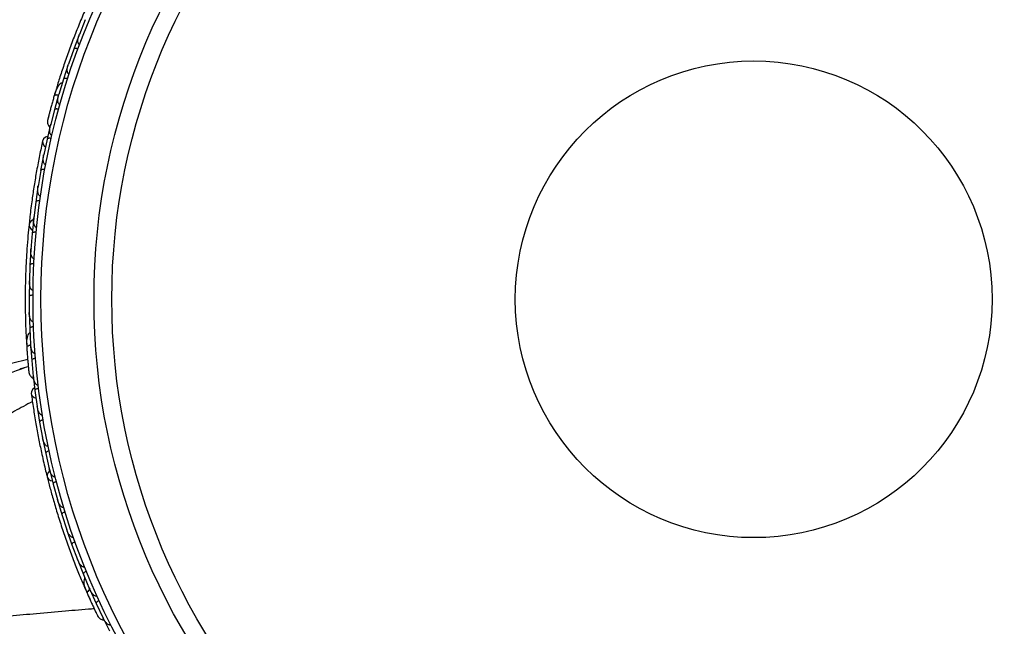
# Model space of a CAD drawing. Header units: millimetres. Extents: x 59 to 109, y 26 to 144.
# Tile 32 of 158: x 81.08 to 87.33, y 43.39 to 47.24. Entities that reach past the tile are written whole.
import ezdxf

# ---------------------------------------------------------------- set-up
doc = ezdxf.new("R2010")
doc.units = ezdxf.units.MM
doc.styles.add('SLDTEXTSTYLE0', font='TXT', dxfattribs={"width": 0.75})
doc.dimstyles.new('SLDDIMSTYLE2', dxfattribs={"dimtxt": 3.5, "dimasz": 3.302, "dimexe": 0, "dimexo": 0.0625, "dimgap": 0.875, "dimtad": 1, "dimlfac": 20, "dimrnd": 1e-09, "dimzin": 12, "dimdsep": 46, "dimtxsty": 'SLDTEXTSTYLE0', "dimsah": 1, "dimcen": 0.09, "dimadec": 0, "dimazin": 3, "dimtfac": 1, "dimtofl": 0, "dimtmove": 0, "dimatfit": 3, "dimfxl": 0, "dimfrac": 2, "dimtolj": 1, "dimtzin": 12, "dimarcsym": 0})

# ---------------------------------------------------------------- blocks, each defined once
blk = doc.blocks.new('_D_2')
at = {"color": 7, "linetype": 'Continuous', "lineweight": 18}
for p, q in [((75.8997, 58.7227), (102.5588, 58.7227)), ((101.5588, 58.7227), (101.5588, 26.2227)), ((75.8997, 26.2227), (102.5588, 26.2227))]:
    blk.add_line(p, q, dxfattribs=at)
for points in [[(101.5588, 58.7227), (101.0508, 55.4207), (102.0668, 55.4207)], [(101.5588, 26.2227), (102.0668, 29.5247), (101.0508, 29.5247)]]:
    blk.add_solid(points, dxfattribs=at)
at = {"color": 7, "linetype": 'Continuous', "lineweight": 18, "insert": (97.047, 39.7543), "char_height": 3.5, "attachment_point": 1, "rotation": 90, "style": 'SLDTEXTSTYLE0'}
blk.add_mtext('650', dxfattribs=at)

msp = doc.modelspace()

# ---------------------------------------------------------------- linework, layer by layer
at = {"color": 7, "linetype": 'Continuous', "lineweight": 25}
for p, q in [((81.5007, 47.23894), (81.46313, 47.14549)), ((81.46175, 47.14305), (81.42705, 47.05173)), ((81.46585, 47.15226), (81.46313, 47.14556)), ((81.42712, 47.05169), (81.39358, 46.95643)), ((81.39233, 46.95398), (81.36156, 46.86094)), ((81.39588, 46.96297), (81.39355, 46.95641)), ((81.36163, 46.86091), (81.33222, 46.76393)), ((81.33105, 46.76135), (81.30427, 46.66657)), ((81.31747, 46.80241), (81.30489, 46.76034)), ((81.33405, 46.76998), (81.33217, 46.76385)), ((81.30434, 46.66654), (81.27908, 46.56777)), ((81.2806, 46.5759), (81.25778, 46.47961)), ((81.28047, 46.57323), (81.27903, 46.56763)), ((81.25786, 46.47957), (81.23677, 46.37996)), ((81.23822, 46.3868), (81.23682, 46.38029)), ((81.23583, 46.37729), (81.21732, 46.28067)), ((81.21739, 46.28064), (81.20081, 46.18076)), ((81.19999, 46.17807), (81.1858, 46.08118)), ((81.20202, 46.18808), (81.20083, 46.18104)), ((81.18588, 46.08116), (81.17374, 45.98101)), ((81.17304, 45.9783), (81.16314, 45.88114)), ((81.17465, 45.98855), (81.17374, 45.98123)), ((81.16321, 45.88113), (81.15548, 45.78072)), ((81.1549, 45.77799), (81.14926, 45.68057)), ((81.15606, 45.78826), (81.15547, 45.78087)), ((81.14934, 45.68055), (81.14599, 45.57989)), ((81.14554, 45.57713), (81.14416, 45.47944)), ((81.14624, 45.58718), (81.14598, 45.57995)), ((81.14424, 45.47943), (81.14531, 45.37844)), ((81.14523, 45.38538), (81.14529, 45.37841)), ((81.14497, 45.37572), (81.14788, 45.27776)), ((81.14796, 45.27776), (81.15348, 45.17657)), ((81.12646, 45.20768), (81.12904, 45.16385)), ((81.15314, 45.18287), (81.15347, 45.17648)), ((81.15327, 45.17374), (81.16052, 45.07552)), ((81.13524, 45.0805), (81.03292, 45.05529)), ((81.16059, 45.07552), (81.17064, 44.97406)), ((81.16929, 44.98222), (81.18078, 44.88393)), ((81.17008, 44.97967), (81.17064, 44.97391)), ((81.18086, 44.88393), (81.19512, 44.78311)), ((81.19414, 44.79003), (81.19505, 44.78344)), ((81.19514, 44.78027), (81.2108, 44.68315)), ((81.21087, 44.68315), (81.22945, 44.58362)), ((81.22809, 44.59091), (81.22938, 44.58389)), ((81.2296, 44.58081), (81.24941, 44.48491)), ((81.24949, 44.48492), (81.27233, 44.38666)), ((81.27061, 44.39405), (81.27226, 44.38687)), ((81.27261, 44.38387), (81.29653, 44.28919)), ((81.29661, 44.2892), (81.32368, 44.1922)), ((81.32165, 44.19948), (81.32362, 44.19234)), ((81.32407, 44.18944), (81.35209, 44.09596)), ((81.35217, 44.09597), (81.38346, 44.00024)), ((81.38119, 44.00717), (81.38342, 44.00029)), ((81.38397, 43.99749), (81.41609, 43.90522)), ((81.41616, 43.90524), (81.45171, 43.81071)), ((81.44927, 43.8172), (81.4517, 43.81067)), ((81.45232, 43.80803), (81.48856, 43.71698)), ((81.48864, 43.717), (81.52843, 43.6238)), ((81.4924, 43.6438), (81.49579, 43.63595)), ((81.52595, 43.62961), (81.52845, 43.62371)), ((81.5292, 43.62107), (81.56961, 43.53125)), ((81.56968, 43.53128), (81.61382, 43.43938)), ((81.60976, 43.44658), (81.65417, 43.35815)), ((81.61138, 43.44445), (81.61387, 43.43924))]:
    msp.add_line(p, q, dxfattribs=at)
at = {"color": 1, "linetype": 'Continuous', "lineweight": 25, "flags": 128}
for points in [[(81.33105, 46.76041), (81.32787, 46.76071), (81.32005, 46.76098), (81.31342, 46.76046), (81.30823, 46.75917), (81.30468, 46.75717), (81.30292, 46.75453)], [(81.15359, 45.17286), (81.15049, 45.17205), (81.14306, 45.16963), (81.137, 45.16687), (81.13257, 45.16389), (81.12992, 45.1608), (81.12916, 45.15771)], [(81.52981, 43.62035), (81.52717, 43.61854), (81.52101, 43.61371), (81.51627, 43.60905), (81.51312, 43.60473), (81.51169, 43.60092), (81.51203, 43.59777)]]:
    msp.add_lwpolyline(points, dxfattribs=at)
at = {"color": 7, "linetype": 'Continuous', "lineweight": 25, "flags": 128}
for points in [[(81.28938, 46.70704), (81.28949, 46.70738), (81.28961, 46.70768)], [(81.26149, 46.49672), (81.24842, 46.49216), (81.23584, 46.48199), (81.22957, 46.46836), (81.23052, 46.45328), (81.23857, 46.43897), (81.24713, 46.43107)], [(81.17196, 45.9696), (81.15854, 45.96294), (81.14769, 45.95132), (81.14342, 45.93715), (81.14636, 45.92248), (81.15608, 45.90944), (81.16496, 45.90299)], [(81.13269, 45.10846), (81.13268, 45.10881), (81.13268, 45.10914)], [(81.17841, 44.90128), (81.16769, 44.89253), (81.15935, 44.87866), (81.15811, 44.86371), (81.16417, 44.84986), (81.17663, 44.83918), (81.18737, 44.83468)], [(81.27457, 44.37533), (81.26423, 44.36448), (81.25801, 44.34985), (81.25885, 44.33507), (81.26663, 44.3223), (81.28022, 44.31336), (81.29077, 44.31035)]]:
    msp.add_lwpolyline(points, dxfattribs=at)
at = {"color": 7, "linetype": 'Continuous', "lineweight": 25}
for radius in [4.575, 4.525, 4.188, 4.075, 1.51349]:
    msp.add_circle((85.74405, 45.46342), radius, dxfattribs=at)
for centre, start, end in [((81.34228, 46.79713), 113.619202, 159.098962), ((81.15158, 45.2112), 133.619202, 179.098962), ((81.5148, 43.6557), 153.619202, 199.098962)]:
    msp.add_arc(centre, 0.02567, start, end, dxfattribs=at)
for points, knots in [([(81.58357, 47.48359), (81.57359, 47.46282), (81.55367, 47.42138), (81.51805, 47.34338), (81.48065, 47.25697), (81.44272, 47.1642), (81.40621, 47.06867), (81.37254, 46.97459), (81.34243, 46.8845), (81.32628, 46.83219), (81.31821, 46.80601)], [0, 0, 0, 0, 0.1251424, 0.2497929, 0.374676, 0.4998622, 0.6249666, 0.7502587, 0.8750633, 1, 1, 1, 1]), ([(81.4646, 47.08112), (81.46453, 47.08115), (81.46335, 47.08157), (81.46095, 47.08299), (81.45771, 47.08686), (81.4542, 47.09582), (81.45372, 47.11014), (81.45661, 47.12793), (81.4604, 47.13984), (81.46271, 47.14573), (81.46274, 47.14581)], [0, 0, 0, 0, 0.0028352, 0.050977, 0.1103366, 0.2078119, 0.4531845, 0.7216401, 0.9964148, 1, 1, 1, 1]), ([(81.45405, 47.05293), (81.45384, 47.05301), (81.45119, 47.05397), (81.44595, 47.05544), (81.43888, 47.05637), (81.43266, 47.05599), (81.42864, 47.05434), (81.42728, 47.05259), (81.42697, 47.05175), (81.42695, 47.05172)], [0, 0, 0, 0, 0.016652, 0.2070285, 0.3985507, 0.5993597, 0.831024, 0.9934916, 1, 1, 1, 1]), ([(81.39785, 46.89211), (81.39695, 46.89246), (81.39498, 46.89324), (81.39197, 46.89595), (81.38854, 46.90161), (81.38511, 46.91661), (81.38714, 46.9359), (81.39122, 46.95101), (81.39316, 46.95668), (81.39319, 46.95675)], [0, 0, 0, 0, 0.03885738, 0.08481202, 0.16293798, 0.31269578, 0.73690509, 0.9964149, 1, 1, 1, 1]), ([(81.35463, 46.83727), (81.3525, 46.83669), (81.3455, 46.83476), (81.33146, 46.82313), (81.31561, 46.79712), (81.30723, 46.76901), (81.3029, 46.75449)], [0, 0, 0, 0, 0.0722062, 0.2380923, 0.6065513, 1, 1, 1, 1]), ([(81.38847, 46.86327), (81.38696, 46.86371), (81.38296, 46.86488), (81.37649, 46.86589), (81.36969, 46.86588), (81.36435, 46.86449), (81.36213, 46.8625), (81.36155, 46.86118), (81.36147, 46.86093), (81.36146, 46.8609)], [0, 0, 0, 0, 0.11561, 0.3057804, 0.50122242, 0.72569819, 0.95034449, 0.99348532, 1, 1, 1, 1]), ([(81.30382, 46.75764), (81.30115, 46.74843), (81.29584, 46.73005), (81.28783, 46.70155), (81.28033, 46.67421), (81.2737, 46.64941), (81.26819, 46.6284), (81.26414, 46.61268), (81.26159, 46.60263), (81.2613, 46.60142), (81.26116, 46.60082)], [0, 0, 0, 0, 0.1253341, 0.2502351, 0.3757048, 0.5015073, 0.6270811, 0.7524027, 0.8783335, 1, 1, 1, 1]), ([(81.33143, 46.75887), (81.33091, 46.75897), (81.32518, 46.76002), (81.31617, 46.76008), (81.30656, 46.75874), (81.30347, 46.75624), (81.30295, 46.75465), (81.30292, 46.75453)], [0, 0, 0, 0, 0.0316493, 0.3464731, 0.6613851, 0.9762941, 1, 1, 1, 1]), ([(81.33922, 46.69959), (81.33857, 46.69979), (81.33686, 46.70034), (81.33395, 46.70238), (81.33035, 46.70705), (81.32608, 46.71937), (81.32606, 46.73933), (81.32931, 46.75575), (81.33176, 46.76407), (81.33178, 46.76415)], [0, 0, 0, 0, 0.0273886, 0.0721385, 0.1418849, 0.2690946, 0.6203421, 0.9964192, 1, 1, 1, 1]), ([(81.29418, 46.72404), (81.29416, 46.72394), (81.2925, 46.71825), (81.29093, 46.71259), (81.28938, 46.70703)], [0, 0, 0, 0, 0.0174037, 1, 1, 1, 1]), ([(81.33103, 46.67002), (81.3295, 46.6704), (81.32546, 46.67139), (81.31895, 46.67211), (81.31216, 46.67181), (81.30689, 46.6702), (81.30476, 46.66813), (81.30424, 46.66678), (81.30417, 46.66653), (81.30416, 46.6665)], [0, 0, 0, 0, 0.1153787, 0.305714, 0.5012752, 0.7256734, 0.9502371, 0.9934744, 1, 1, 1, 1]), ([(81.26117, 46.60092), (81.26064, 46.59675), (81.2596, 46.58859), (81.26177, 46.57666), (81.26628, 46.56652), (81.27083, 46.55911), (81.27465, 46.55624), (81.27575, 46.55542)], [0, 0, 0, 0, 0.25091, 0.490928, 0.714443, 0.9181712, 1, 1, 1, 1]), ([(81.26811, 46.62817), (81.26624, 46.62091), (81.26249, 46.60638), (81.26162, 46.6028), (81.26119, 46.60102)], [0, 0, 0, 0, 0.4997894, 1, 1, 1, 1]), ([(81.28884, 46.50351), (81.28844, 46.5036), (81.28698, 46.50396), (81.28422, 46.50544), (81.28051, 46.5093), (81.27575, 46.51937), (81.27419, 46.53424), (81.27526, 46.55175), (81.27728, 46.56249), (81.2786, 46.56786), (81.27862, 46.56794)], [0, 0, 0, 0, 0.0165279, 0.0607653, 0.1238722, 0.2334997, 0.5249132, 0.7588895, 0.9964268, 1, 1, 1, 1]), ([(81.22978, 46.46942), (81.22324, 46.43932), (81.21079, 46.38207), (81.19222, 46.28471), (81.17612, 46.18994), (81.16171, 46.09226), (81.15113, 46.01095), (81.14585, 45.95921), (81.14432, 45.94421)], [0, 0, 0, 0, 0.2180556, 0.4147202, 0.5912036, 0.7489875, 0.9272426, 1, 1, 1, 1]), ([(81.28442, 46.48436), (81.28288, 46.48467), (81.2788, 46.48549), (81.27226, 46.48594), (81.26549, 46.48536), (81.26029, 46.48354), (81.25825, 46.48138), (81.25779, 46.48002), (81.25773, 46.47977), (81.25772, 46.47973)], [0, 0, 0, 0, 0.1152798, 0.3056806, 0.5012898, 0.7256609, 0.9501956, 0.9934701, 1, 1, 1, 1]), ([(81.2493, 46.31657), (81.24823, 46.31684), (81.24686, 46.31719), (81.24433, 46.31863), (81.24058, 46.32202), (81.23711, 46.32893), (81.2335, 46.34278), (81.23321, 46.36017), (81.23513, 46.37428), (81.23634, 46.38024), (81.23636, 46.38032)], [0, 0, 0, 0, 0.0439924, 0.0565425, 0.1182118, 0.2485839, 0.3779124, 0.7339208, 0.9964229, 1, 1, 1, 1]), ([(81.24372, 46.28662), (81.2435, 46.28666), (81.24073, 46.28715), (81.23531, 46.28769), (81.22819, 46.28738), (81.22212, 46.28595), (81.21845, 46.28363), (81.21742, 46.28168), (81.21725, 46.28081), (81.21725, 46.28077)], [0, 0, 0, 0, 0.0163611, 0.206885, 0.3985455, 0.5994314, 0.8309806, 0.9934816, 1, 1, 1, 1]), ([(81.21614, 46.11817), (81.21532, 46.11833), (81.21374, 46.11863), (81.21096, 46.12005), (81.20698, 46.12359), (81.20338, 46.1301), (81.19919, 46.1436), (81.19812, 46.16085), (81.19942, 46.17505), (81.20036, 46.181), (81.20037, 46.18108)], [0, 0, 0, 0, 0.0336188, 0.0647198, 0.1259403, 0.2511281, 0.3754616, 0.735616, 0.9964191, 1, 1, 1, 1]), ([(81.21192, 46.08829), (81.21035, 46.08846), (81.20622, 46.08892), (81.19966, 46.08879), (81.19297, 46.0876), (81.18795, 46.0853), (81.18611, 46.08296), (81.18577, 46.08155), (81.18573, 46.08129), (81.18573, 46.08126)], [0, 0, 0, 0, 0.1157169, 0.3058088, 0.5011944, 0.7257089, 0.9503963, 0.9934905, 1, 1, 1, 1]), ([(81.19181, 45.91926), (81.19124, 45.91933), (81.18944, 45.91956), (81.18636, 45.92097), (81.18087, 45.92581), (81.17679, 45.93449), (81.1719, 45.9536), (81.17194, 45.9693), (81.17328, 45.98121), (81.17329, 45.98129)], [0, 0, 0, 0, 0.02335, 0.0734618, 0.134698, 0.325553, 0.4727956, 0.9964114, 1, 1, 1, 1]), ([(81.14354, 45.93879), (81.14126, 45.91587), (81.13672, 45.8701), (81.12992, 45.78462), (81.12433, 45.69064), (81.12042, 45.59049), (81.11878, 45.48824), (81.11932, 45.38831), (81.12184, 45.29336), (81.12456, 45.23867), (81.12592, 45.21132)], [0, 0, 0, 0, 0.1251424, 0.2497929, 0.374676, 0.4998622, 0.6249666, 0.7502587, 0.8750633, 1, 1, 1, 1]), ([(81.18892, 45.88937), (81.18735, 45.88948), (81.18319, 45.88976), (81.17665, 45.88933), (81.17002, 45.88785), (81.16511, 45.88533), (81.16336, 45.8829), (81.16309, 45.88148), (81.16306, 45.88122), (81.16306, 45.88119)], [0, 0, 0, 0, 0.11581192, 0.30583711, 0.50117443, 0.72571967, 0.95043997, 0.99349487, 1, 1, 1, 1]), ([(81.17624, 45.71984), (81.17592, 45.71986), (81.17483, 45.71992), (81.17241, 45.72052), (81.16912, 45.72238), (81.16432, 45.72727), (81.16032, 45.73513), (81.15484, 45.75338), (81.1542, 45.76893), (81.15501, 45.78086), (81.15502, 45.78095)], [0, 0, 0, 0, 0.0130732, 0.044023, 0.1002245, 0.1663566, 0.3297208, 0.4739231, 0.9964125, 1, 1, 1, 1]), ([(81.17466, 45.68988), (81.17443, 45.68989), (81.17161, 45.69001), (81.16617, 45.68984), (81.15915, 45.68859), (81.15333, 45.68636), (81.14999, 45.68357), (81.14923, 45.68149), (81.14918, 45.6806), (81.14918, 45.68057)], [0, 0, 0, 0, 0.01674193, 0.20707182, 0.39855042, 0.59933539, 0.83103755, 0.9934948, 1, 1, 1, 1]), ([(81.1694, 45.51991), (81.16933, 45.5199), (81.16807, 45.5199), (81.16533, 45.52041), (81.16096, 45.52294), (81.15459, 45.53016), (81.14924, 45.54345), (81.14588, 45.56116), (81.14537, 45.57364), (81.14552, 45.57997), (81.14553, 45.58005)], [0, 0, 0, 0, 0.0028352, 0.050977, 0.1103366, 0.2078119, 0.4531845, 0.7216401, 0.9964148, 1, 1, 1, 1]), ([(81.16912, 45.48981), (81.1689, 45.48981), (81.16608, 45.48981), (81.16065, 45.4894), (81.15369, 45.48785), (81.14798, 45.48537), (81.14476, 45.48244), (81.14409, 45.48033), (81.14408, 45.47944), (81.14407, 45.4794)], [0, 0, 0, 0, 0.016652, 0.2070285, 0.3985507, 0.5993597, 0.831024, 0.9934916, 1, 1, 1, 1]), ([(81.17131, 45.31946), (81.17035, 45.31949), (81.16824, 45.31954), (81.16447, 45.32106), (81.15931, 45.32521), (81.15096, 45.33813), (81.14627, 45.35695), (81.14494, 45.37254), (81.14483, 45.37853), (81.14483, 45.37861)], [0, 0, 0, 0, 0.0388574, 0.084812, 0.162938, 0.3126958, 0.7369051, 0.9964149, 1, 1, 1, 1]), ([(81.17237, 45.28915), (81.1708, 45.28905), (81.16664, 45.28879), (81.16021, 45.28751), (81.15383, 45.28518), (81.14929, 45.28205), (81.14788, 45.27943), (81.14779, 45.27798), (81.1478, 45.27772), (81.1478, 45.27769)], [0, 0, 0, 0, 0.11561, 0.3057804, 0.5012224, 0.7256982, 0.9503445, 0.9934853, 1, 1, 1, 1]), ([(81.14946, 45.25315), (81.14766, 45.25187), (81.14174, 45.24766), (81.13252, 45.23194), (81.12653, 45.20207), (81.12827, 45.17279), (81.12916, 45.15767)], [0, 0, 0, 0, 0.0722062, 0.2380923, 0.6065513, 1, 1, 1, 1]), ([(81.12895, 45.16094), (81.12959, 45.15138), (81.13088, 45.13229), (81.13311, 45.10277), (81.13541, 45.07451), (81.13766, 45.04893), (81.13967, 45.02731), (81.14124, 45.01116), (81.14228, 45.00083), (81.14242, 44.9996), (81.14249, 44.99899)], [0, 0, 0, 0, 0.1253341, 0.2502351, 0.3757048, 0.5015073, 0.6270811, 0.7524027, 0.8783335, 1, 1, 1, 1]), ([(81.15448, 45.17154), (81.15395, 45.17145), (81.14821, 45.17048), (81.13972, 45.16746), (81.13115, 45.16291), (81.1291, 45.1595), (81.12916, 45.15783), (81.12916, 45.15771)], [0, 0, 0, 0, 0.0316493, 0.3464731, 0.6613851, 0.9762941, 1, 1, 1, 1]), ([(81.18207, 45.1185), (81.18139, 45.11847), (81.1796, 45.1184), (81.17616, 45.11932), (81.17118, 45.12248), (81.16295, 45.13259), (81.15611, 45.15134), (81.15355, 45.16789), (81.153, 45.17654), (81.153, 45.17662)], [0, 0, 0, 0, 0.0273886, 0.0721385, 0.1418849, 0.2690946, 0.6203421, 0.9964192, 1, 1, 1, 1]), ([(81.13138, 45.12612), (81.13139, 45.12602), (81.13178, 45.12009), (81.13224, 45.11422), (81.13269, 45.10845)], [0, 0, 0, 0, 0.0166893, 1, 1, 1, 1]), ([(81.18448, 45.08791), (81.18292, 45.08774), (81.17878, 45.08729), (81.17242, 45.08575), (81.16614, 45.08314), (81.16174, 45.07983), (81.16044, 45.07715), (81.16042, 45.07571), (81.16044, 45.07545), (81.16044, 45.07541)], [0, 0, 0, 0, 0.1153787, 0.305714, 0.5012752, 0.7256734, 0.9502371, 0.9934744, 1, 1, 1, 1]), ([(81.12609, 45.03255), (81.04099, 45.00128), (80.92242, 44.95772), (80.80166, 44.91407), (80.76758, 44.90175)], [0, 0, 0, 0, 0.7177748, 1, 1, 1, 1]), ([(81.13899, 45.03539), (81.13312, 45.03381), (81.11645, 45.02933), (81.0979, 45.02424), (81.08647, 45.02092), (81.0848, 45.02035), (81.08422, 45.02015)], [0, 0, 0, 0, 0.2829456, 0.8046752, 0.9313002, 1, 1, 1, 1]), ([(81.13968, 45.02706), (81.1404, 45.0196), (81.14184, 45.00467), (81.14225, 45.00101), (81.14246, 44.99918)], [0, 0, 0, 0, 0.4997894, 1, 1, 1, 1]), ([(81.14247, 44.99908), (81.1434, 44.99498), (81.14521, 44.98697), (81.15133, 44.9765), (81.15904, 44.96851), (81.16585, 44.9631), (81.17042, 44.96172), (81.17173, 44.96132)], [0, 0, 0, 0, 0.25091, 0.490928, 0.714443, 0.9181712, 1, 1, 1, 1]), ([(81.20179, 44.91701), (81.20139, 44.91697), (81.19988, 44.9168), (81.19679, 44.91725), (81.19199, 44.91961), (81.18407, 44.92744), (81.17751, 44.94088), (81.17253, 44.9577), (81.17075, 44.96849), (81.17016, 44.97399), (81.17015, 44.97407)], [0, 0, 0, 0, 0.0165279, 0.0607653, 0.1238722, 0.2334997, 0.5249132, 0.7588895, 0.9964268, 1, 1, 1, 1]), ([(81.20418, 44.8975), (81.20263, 44.89727), (81.19852, 44.89665), (81.19222, 44.89484), (81.18606, 44.89198), (81.1818, 44.88848), (81.18061, 44.88576), (81.18065, 44.88432), (81.18068, 44.88406), (81.18068, 44.88403)], [0, 0, 0, 0, 0.1152798, 0.3056806, 0.5012898, 0.7256609, 0.9501956, 0.9934701, 1, 1, 1, 1]), ([(81.15795, 44.86479), (81.1621, 44.83426), (81.16998, 44.7762), (81.18583, 44.67837), (81.20312, 44.5838), (81.22298, 44.48708), (81.24085, 44.40706), (81.25359, 44.35663), (81.25728, 44.34201)], [0, 0, 0, 0, 0.2180556, 0.4147202, 0.5912036, 0.7489875, 0.9272426, 1, 1, 1, 1]), ([(81.22857, 44.72782), (81.22748, 44.72771), (81.22607, 44.72757), (81.22319, 44.72806), (81.21852, 44.72996), (81.21288, 44.73527), (81.20476, 44.74705), (81.19854, 44.76329), (81.19552, 44.77721), (81.19461, 44.78322), (81.1946, 44.78331)], [0, 0, 0, 0, 0.0439924, 0.0565425, 0.1182118, 0.2485839, 0.3779124, 0.7339208, 0.9964229, 1, 1, 1, 1]), ([(81.23357, 44.69777), (81.23335, 44.69773), (81.23058, 44.69724), (81.2253, 44.6959), (81.21872, 44.69318), (81.21351, 44.68975), (81.21085, 44.68632), (81.21054, 44.68413), (81.21069, 44.68326), (81.21069, 44.68322)], [0, 0, 0, 0, 0.0163611, 0.206885, 0.3985455, 0.5994314, 0.8309806, 0.9934816, 1, 1, 1, 1]), ([(81.26527, 44.53005), (81.26444, 44.52992), (81.26286, 44.52966), (81.25975, 44.53005), (81.25481, 44.532), (81.2492, 44.53689), (81.24065, 44.54814), (81.23374, 44.56399), (81.23011, 44.57778), (81.22895, 44.5837), (81.22894, 44.58378)], [0, 0, 0, 0, 0.03361883, 0.0647198, 0.12594027, 0.25112806, 0.37546159, 0.73561596, 0.99641906, 1, 1, 1, 1]), ([(81.27152, 44.50052), (81.26999, 44.50015), (81.26595, 44.49917), (81.25983, 44.4968), (81.25395, 44.4934), (81.25002, 44.48952), (81.24909, 44.48669), (81.24925, 44.48525), (81.24931, 44.48499), (81.24932, 44.48496)], [0, 0, 0, 0, 0.1157169, 0.3058088, 0.5011944, 0.7257089, 0.9503963, 0.9934905, 1, 1, 1, 1]), ([(81.31044, 44.33481), (81.30988, 44.33469), (81.30811, 44.33429), (81.30473, 44.33455), (81.29792, 44.33723), (81.29111, 44.34399), (81.27998, 44.36027), (81.27465, 44.37504), (81.27184, 44.38669), (81.27182, 44.38677)], [0, 0, 0, 0, 0.02335004, 0.07346177, 0.13469803, 0.32555297, 0.4727956, 0.99641145, 1, 1, 1, 1]), ([(81.2584, 44.33666), (81.2641, 44.31434), (81.27548, 44.26978), (81.29833, 44.18713), (81.32522, 44.0969), (81.3558, 44.00145), (81.38923, 43.90481), (81.42392, 43.81109), (81.45876, 43.72273), (81.48002, 43.67227), (81.49065, 43.64703)], [0, 0, 0, 0, 0.1251424, 0.2497929, 0.374676, 0.4998622, 0.6249666, 0.7502587, 0.8750633, 1, 1, 1, 1]), ([(81.31794, 44.30574), (81.31643, 44.3053), (81.31243, 44.30414), (81.30643, 44.30151), (81.3007, 44.29784), (81.29695, 44.2938), (81.29614, 44.29092), (81.29637, 44.28949), (81.29643, 44.28923), (81.29644, 44.2892)], [0, 0, 0, 0, 0.11581192, 0.30583711, 0.50117443, 0.72571967, 0.95043997, 0.99349487, 1, 1, 1, 1]), ([(81.36401, 44.14209), (81.3637, 44.142), (81.36266, 44.14169), (81.36018, 44.14142), (81.35645, 44.14205), (81.35027, 44.145), (81.34382, 44.15102), (81.33243, 44.16629), (81.32651, 44.18069), (81.32319, 44.19218), (81.32317, 44.19226)], [0, 0, 0, 0, 0.0130732, 0.044023, 0.1002245, 0.1663566, 0.3297208, 0.4739231, 0.9964125, 1, 1, 1, 1]), ([(81.37277, 44.1134), (81.37255, 44.11333), (81.36987, 44.11248), (81.36481, 44.11046), (81.35864, 44.10689), (81.35394, 44.1028), (81.35175, 44.09904), (81.35174, 44.09682), (81.352, 44.09597), (81.35201, 44.09593)], [0, 0, 0, 0, 0.0167419, 0.2070718, 0.3985504, 0.5993354, 0.8310375, 0.9934948, 1, 1, 1, 1]), ([(81.42596, 43.95188), (81.4259, 43.95185), (81.42472, 43.95142), (81.42197, 43.95096), (81.417, 43.95184), (81.40854, 43.95645), (81.39897, 43.96711), (81.38975, 43.9826), (81.385, 43.99415), (81.38299, 44.00016), (81.38296, 44.00023)], [0, 0, 0, 0, 0.0028352, 0.050977, 0.1103366, 0.2078119, 0.4531845, 0.7216401, 0.9964148, 1, 1, 1, 1]), ([(81.436, 43.9235), (81.43579, 43.92342), (81.43314, 43.92246), (81.42818, 43.92022), (81.42217, 43.91638), (81.41765, 43.91209), (81.41563, 43.90824), (81.41571, 43.90603), (81.41601, 43.90519), (81.41602, 43.90516)], [0, 0, 0, 0, 0.016652, 0.2070285, 0.3985507, 0.5993597, 0.831024, 0.9934916, 1, 1, 1, 1]), ([(81.49632, 43.76417), (81.4954, 43.76387), (81.4934, 43.7632), (81.48935, 43.76334), (81.48308, 43.76547), (81.47081, 43.77476), (81.45997, 43.79084), (81.45339, 43.80504), (81.45123, 43.81063), (81.4512, 43.8107)], [0, 0, 0, 0, 0.0388574, 0.084812, 0.162938, 0.3126958, 0.7369051, 0.9964149, 1, 1, 1, 1]), ([(81.50768, 43.73606), (81.50623, 43.73542), (81.50242, 43.73375), (81.49681, 43.73036), (81.49161, 43.72598), (81.48842, 43.72149), (81.48799, 43.71854), (81.4884, 43.71715), (81.4885, 43.71691), (81.48851, 43.71688)], [0, 0, 0, 0, 0.11561, 0.3057804, 0.5012224, 0.7256982, 0.9503445, 0.9934853, 1, 1, 1, 1]), ([(81.49846, 43.69439), (81.49721, 43.69257), (81.49309, 43.68659), (81.4898, 43.66866), (81.49438, 43.63855), (81.50603, 43.61163), (81.51205, 43.59773)], [0, 0, 0, 0, 0.0722062, 0.2380923, 0.6065513, 1, 1, 1, 1]), ([(81.49581, 43.63597), (81.4958, 43.63598), (81.49552, 43.63621), (81.49713, 43.63258), (81.50042, 43.62449), (81.50592, 43.61175), (81.51037, 43.60165), (81.51168, 43.59868)], [0, 0, 0, 0, 0.0063417, 0.1391324, 0.4541713, 0.8392735, 1, 1, 1, 1]), ([(81.51073, 43.60072), (81.5146, 43.59196), (81.52234, 43.57446), (81.53453, 43.54748), (81.54636, 43.52171), (81.55722, 43.49845), (81.5665, 43.47882), (81.57351, 43.46418), (81.57802, 43.45483), (81.57857, 43.45372), (81.57884, 43.45318)], [0, 0, 0, 0, 0.1253341, 0.2502351, 0.3757048, 0.5015073, 0.6270811, 0.7524027, 0.8783335, 1, 1, 1, 1]), ([(81.53109, 43.61942), (81.53063, 43.61916), (81.52556, 43.61628), (81.51862, 43.61053), (81.51212, 43.60333), (81.51136, 43.59942), (81.51199, 43.59788), (81.51203, 43.59777)], [0, 0, 0, 0, 0.0316493, 0.3464731, 0.6613851, 0.9762941, 1, 1, 1, 1]), ([(81.52322, 43.57261), (81.52391, 43.57106), (81.52694, 43.56427), (81.52991, 43.55773), (81.5322, 43.55268)], [0, 0, 0, 0, 0.2287199, 1, 1, 1, 1]), ([(81.57516, 43.57901), (81.57453, 43.57875), (81.57287, 43.57807), (81.56933, 43.57776), (81.56357, 43.57903), (81.55238, 43.58571), (81.53954, 43.60099), (81.53147, 43.61566), (81.52799, 43.62361), (81.52796, 43.62369)], [0, 0, 0, 0, 0.02738856, 0.07213853, 0.14188493, 0.26909457, 0.6203421, 0.99641921, 1, 1, 1, 1]), ([(81.58789, 43.55109), (81.58648, 43.5504), (81.58275, 43.54857), (81.57729, 43.54493), (81.57228, 43.54034), (81.56928, 43.53572), (81.56898, 43.53276), (81.56945, 43.5314), (81.56956, 43.53116), (81.56957, 43.53113)], [0, 0, 0, 0, 0.1153787, 0.305714, 0.5012752, 0.7256734, 0.9502371, 0.9934744, 1, 1, 1, 1]), ([(81.5666, 43.47859), (81.56983, 43.47182), (81.57629, 43.45828), (81.57793, 43.45499), (81.57875, 43.45334)], [0, 0, 0, 0, 0.4997894, 1, 1, 1, 1]), ([(81.5788, 43.45325), (81.58107, 43.44972), (81.58551, 43.4428), (81.59484, 43.43506), (81.60482, 43.43019), (81.61307, 43.42743), (81.61784, 43.4277), (81.6192, 43.42778)], [0, 0, 0, 0, 0.25091, 0.490928, 0.714443, 0.9181712, 1, 1, 1, 1]), ([(81.66261, 43.39642), (81.66224, 43.39624), (81.66088, 43.39557), (81.65782, 43.39493), (81.6525, 43.39551), (81.64238, 43.40016), (81.63162, 43.41055), (81.62119, 43.42464), (81.61583, 43.43417), (81.61339, 43.43914), (81.61336, 43.43921)], [0, 0, 0, 0, 0.0165279, 0.0607653, 0.1238722, 0.2334997, 0.5249132, 0.7588895, 0.9964268, 1, 1, 1, 1])]:
    msp.add_open_spline(points, degree=3, knots=knots, dxfattribs=at)
at = {"color": 1, "linetype": 'Continuous', "lineweight": 25}
for points, knots in [([(81.16503, 44.81463), (81.12745, 44.79401), (81.05297, 44.75314), (80.94312, 44.69376), (80.83825, 44.63767), (80.73108, 44.58114), (80.62558, 44.52621), (80.55379, 44.48946), (80.52082, 44.47259)], [0, 0, 0, 0, 0.1751964, 0.3471873, 0.5090169, 0.6608243, 0.8442606, 1, 1, 1, 1]), ([(81.55782, 43.49763), (81.55221, 43.49721), (81.49137, 43.4927), (81.36896, 43.48271), (81.19524, 43.46756), (81.03647, 43.4523), (80.91633, 43.44011), (80.85384, 43.43332), (80.83154, 43.43089)], [0, 0, 0, 0, 0.0230955, 0.2504643, 0.4997218, 0.7343835, 0.9052227, 1, 1, 1, 1])]:
    msp.add_open_spline(points, degree=3, knots=knots, dxfattribs=at)

# ---------------------------------------------------------------- dimensions: what is measured, and where the dimension line sits
at = {"color": 7, "linetype": 'Continuous', "lineweight": 18}
dim = msp.add_linear_dim(base=(101.55876, 26.22274), p1=(74.89966, 58.72274), p2=(74.89966, 26.22274), angle=90, dimstyle='SLDDIMSTYLE2', dxfattribs=at)
dim.commit()
dim.dimension.update_dxf_attribs({"geometry": '_D_2', "text_midpoint": (101.55876, 43.63346), "dimtype": 160})

doc.saveas('drawing.dxf')
